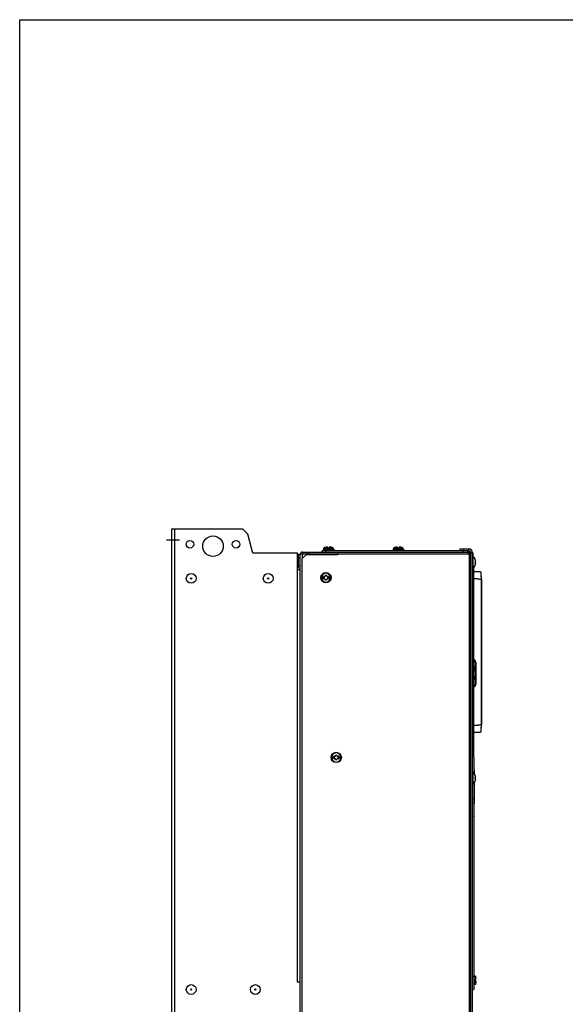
# Model space of a CAD drawing. Header units: millimetres. Extents: x 0 to 1700, y 0 to 1200.
# Tile 11 of 44: x 0 to 425, y 433 to 1200. Entities that reach past the tile are written whole.
import ezdxf

# ---------------------------------------------------------------- set-up
doc = ezdxf.new("R2010")
doc.units = ezdxf.units.MM
doc.header["$LTSCALE"] = 93.5
doc.linetypes.add('CENTER', pattern=[0.6, 0.375, -0.075, 0.075, -0.075])
doc.layers.get('0').update_dxf_attribs({"linetype": 'CONTINUOUS'})
doc.layers.add('002_AXIS', color=7, linetype='CONTINUOUS')
doc.layers.add('00_COMPONENTS', color=7, linetype='CONTINUOUS')

msp = doc.modelspace()

# ---------------------------------------------------------------- linework, layer by layer
at = {"color": 7, "linetype": 'CONTINUOUS'}
for p, q in [((0, 0), (0, 1200)), ((0, 1200), (1700, 1200)), ((353.01, 713.93), (352.78, 713.93)), ((353.01, 713.93), (353.01, 697.93)), ((353.01, 697.93), (352.78, 697.93)), ((353.98, 615.93), (353.78, 615.93)), ((353.98, 615.93), (353.98, 613.13)), ((353.98, 605.67), (353.98, 589.93)), ((353.98, 589.93), (353.78, 589.93))]:
    msp.add_line(p, q, dxfattribs=at)
at = {"color": 9, "linetype": 'CONTINUOUS'}
for p, q in [((353.01, 712.93), (352.78, 712.93)), ((353.01, 698.93), (352.78, 698.93)), ((353.98, 592.93), (353.78, 592.93))]:
    msp.add_line(p, q, dxfattribs=at)
at = {"layer": '002_AXIS', "color": 7, "linetype": 'CENTER'}
msp.add_line((114.45, 795.03), (124.54, 795.03), dxfattribs=at)
at = {"layer": '00_COMPONENTS', "color": 3, "linetype": 'CONTINUOUS'}
for p, q in [((118.58, 383.53), (118.58, 803.53)), ((118.58, 803.53), (173.58, 803.53)), ((173.58, 803.53), (177.68, 799.43)), ((181.67, 784.53), (177.68, 799.43)), ((216.28, 784.53), (181.67, 784.53)), ((216.28, 771.93), (216.28, 784.53)), ((218.58, 400.43), (218.58, 783.63)), ((220.08, 780.43), (223.08, 783.43)), ((220.38, 785.43), (350.28, 785.43)), ((247.58, 783.93), (220.38, 783.93)), ((247.58, 783.43), (223.08, 783.43)), ((225.58, 783.93), (225.58, 785.43)), ((247.58, 785.43), (247.58, 783.43)), ((349.78, 786.43), (344.78, 786.43)), ((349.78, 783.69), (349.78, 784.13)), ((351.28, 399.13), (351.28, 784.93)), ((220.08, 403.63), (220.08, 780.43)), ((216.28, 771.93), (218.58, 771.93)), ((353.78, 625.93), (352.78, 625.93)), ((353.78, 625.93), (353.78, 613.43)), ((353.78, 605.43), (353.78, 444.93)), ((353.78, 592.93), (352.78, 592.93)), ((218.58, 450.53), (216.28, 450.53))]:
    msp.add_line(p, q, dxfattribs=at)
at = {"layer": '00_COMPONENTS', "color": 9, "linetype": 'CONTINUOUS'}
for p, q in [((120.88, 383.53), (120.88, 803.53)), ((216.58, 775.63), (216.58, 782.23)), ((220.38, 780.73), (220.38, 783.93)), ((236.58, 787.64), (244.58, 787.64)), ((237.03, 788.48), (239.98, 788.48)), ((239.47, 789.23), (239.47, 789.29)), ((244.12, 788.48), (241.18, 788.48)), ((241.69, 789.23), (241.69, 789.29)), ((247.58, 784.13), (349.48, 784.13)), ((290.88, 787.64), (298.88, 787.64)), ((291.33, 788.48), (294.28, 788.48)), ((293.77, 789.23), (293.77, 789.29)), ((298.42, 788.48), (295.48, 788.48)), ((295.99, 789.23), (295.99, 789.29)), ((349.62, 784.8), (349.62, 784.28)), ((349.78, 786.43), (349.78, 787.93)), ((349.78, 784.13), (350.24, 784.13)), ((349.98, 783.63), (349.98, 400.43)), ((350.65, 783.77), (350.13, 783.77)), ((351.28, 784.93), (352.78, 784.93)), ((216.28, 450.53), (216.28, 771.93)), ((353.25, 745.93), (353.25, 772.73)), ((353.72, 764.72), (352.78, 764.72)), ((359.34, 764.15), (359.34, 651.12)), ((353.28, 738.68), (352.78, 738.68)), ((353.28, 721.18), (352.78, 721.18)), ((353.25, 627.13), (353.25, 713.93)), ((352.78, 636.22), (353.72, 636.22)), ((353.78, 579.63), (352.78, 579.63)), ((352.78, 454.93), (353.78, 454.93))]:
    msp.add_line(p, q, dxfattribs=at)
at = {"layer": '00_COMPONENTS', "color": 7, "linetype": 'CONTINUOUS'}
for p, q in [((216.28, 782.23), (216.58, 782.23)), ((217.08, 773.73), (217.08, 783.93)), ((217.08, 783.93), (218.58, 783.93)), ((220.38, 785.43), (220.38, 783.93)), ((223.58, 783.93), (223.58, 785.43)), ((235.58, 785.43), (235.58, 786.43)), ((344.78, 786.43), (235.58, 786.43)), ((236.58, 787.64), (236.58, 786.43)), ((238.88, 789.29), (238.58, 789.21)), ((238.88, 789.29), (238.58, 789.21)), ((238.58, 789.21), (238.58, 789.21)), ((238.58, 785.43), (238.58, 786.43)), ((239.56, 789.37), (239.56, 789.21)), ((239.98, 788.43), (239.98, 789.29)), ((241.18, 788.43), (239.98, 788.43)), ((241.18, 789.29), (241.18, 788.43)), ((241.6, 789.37), (241.6, 789.21)), ((242.58, 789.21), (242.28, 789.29)), ((244.58, 787.64), (244.58, 786.43)), ((290.88, 787.64), (290.88, 786.43)), ((293.18, 789.29), (292.88, 789.21)), ((293.18, 789.29), (292.88, 789.21)), ((292.88, 789.21), (292.88, 789.21)), ((293.86, 789.37), (293.86, 789.21)), ((294.28, 788.43), (294.28, 789.29)), ((295.48, 788.43), (294.28, 788.43)), ((295.48, 789.29), (295.48, 788.43)), ((295.9, 789.37), (295.9, 789.21)), ((296.88, 789.21), (296.58, 789.29)), ((298.88, 787.64), (298.88, 786.43)), ((342.78, 787.93), (342.78, 786.43)), ((342.78, 787.93), (349.78, 787.93)), ((345.48, 786.43), (345.48, 785.43)), ((345.78, 787.93), (345.78, 786.43)), ((348.48, 786.43), (348.48, 785.43)), ((350.28, 785.43), (350.28, 784.43)), ((351.28, 784.43), (350.28, 784.43)), ((352.78, 399.13), (352.78, 784.93)), ((352.78, 784.93), (352.98, 784.93)), ((352.78, 782.13), (353.07, 782.13)), ((352.98, 784.93), (352.98, 782.13)), ((352.98, 783.43), (353.08, 783.43)), ((353.07, 782.13), (353.07, 772.73)), ((353.08, 783.43), (353.08, 782.12)), ((216.28, 775.63), (216.58, 775.63)), ((217.08, 780.93), (218.58, 780.93)), ((218.58, 774.43), (217.08, 774.43)), ((354.03, 781.13), (354.03, 781.09)), ((355.24, 777.93), (354.87, 777.93)), ((355.24, 776.93), (354.87, 776.93)), ((216.78, 773.43), (216.28, 773.43)), ((352.78, 772.73), (353.07, 772.73)), ((352.78, 766.93), (352.98, 766.93)), ((352.98, 772.73), (352.98, 766.93)), ((352.98, 768.43), (353.08, 768.43)), ((353.08, 772.74), (353.08, 768.43)), ((353.72, 626.72), (353.72, 773.32)), ((359, 769.95), (353.72, 770.14)), ((354.03, 773.76), (354.03, 773.73)), ((235.02, 766.13), (236.94, 766.13)), ((236.94, 764.93), (235.02, 764.93)), ((236.96, 766.12), (236.94, 766.13)), ((236.94, 764.93), (236.96, 764.94)), ((240.22, 766.13), (240.2, 766.12)), ((240.2, 764.94), (240.22, 764.93)), ((240.22, 766.13), (242.14, 766.13)), ((242.14, 764.93), (240.22, 764.93)), ((359.64, 764.14), (359.64, 651.13)), ((353.28, 745.93), (352.78, 745.93)), ((353.28, 713.93), (353.28, 745.93)), ((353.28, 713.93), (353.01, 713.93)), ((354.22, 701.64), (354.22, 700.98)), ((354.72, 699.47), (354.72, 682.61)), ((355.22, 699.03), (354.72, 699.04)), ((355.22, 699.46), (355.22, 682.61)), ((355.22, 683.05), (354.72, 683.04)), ((354.22, 681.1), (354.22, 680.44)), ((353.72, 645.14), (359, 645.32)), ((243.02, 626.13), (244.94, 626.13)), ((244.94, 624.93), (243.02, 624.93)), ((244.96, 626.12), (244.94, 626.13)), ((244.94, 624.93), (244.96, 624.94)), ((248.22, 626.13), (248.2, 626.12)), ((248.2, 624.94), (248.22, 624.93)), ((248.22, 626.13), (250.14, 626.13)), ((250.14, 624.93), (248.22, 624.93)), ((353.25, 627.13), (352.78, 627.1)), ((353.22, 626.22), (352.78, 626.22)), ((352.78, 614.13), (353.07, 614.13)), ((353.07, 614.13), (353.07, 604.73)), ((354.03, 613.13), (354.03, 613.09)), ((354.03, 605.76), (354.03, 605.73)), ((355.24, 609.93), (354.87, 609.93)), ((355.24, 608.93), (354.87, 608.93)), ((352.78, 604.73), (353.07, 604.73)), ((353.78, 589.63), (352.78, 589.63)), ((354.98, 455.13), (353.78, 455.13)), ((354.28, 452.43), (355.27, 452.43)), ((354.28, 452.43), (354.28, 451.43)), ((355.27, 452.43), (354.98, 455.13)), ((354.98, 455.13), (354.98, 452.43)), ((352.78, 444.93), (353.78, 444.93)), ((354.98, 448.73), (353.78, 448.73)), ((355.27, 451.43), (354.28, 451.43)), ((354.98, 448.73), (354.98, 451.43)), ((355.27, 451.43), (354.98, 448.73))]:
    msp.add_line(p, q, dxfattribs=at)
for points in [[(359.64, 764.14), (359.63, 764.43), (359.62, 765.4), (359.6, 766.29), (359.57, 767.09), (359.54, 767.78), (359.5, 768.36), (359.48, 768.61), (359.44, 769.02), (359.4, 769.33), (359.36, 769.56), (359.3, 769.73), (359.16, 769.9), (359, 769.95)], [(359, 645.32), (359.16, 645.38), (359.3, 645.55), (359.36, 645.72), (359.4, 645.94), (359.44, 646.26), (359.48, 646.67), (359.5, 646.92), (359.54, 647.5), (359.57, 648.2), (359.6, 649), (359.62, 649.89), (359.63, 650.87), (359.64, 651.13)]]:
    msp.add_lwpolyline(points, dxfattribs=at)
at = {"layer": '00_COMPONENTS', "color": 3, "linetype": 'CONTINUOUS'}
for centre, radius in [((150.58, 790.03), 8), ((132.58, 791.53), 3), ((168.58, 791.53), 3)]:
    msp.add_circle(centre, radius, dxfattribs=at)
at = {"layer": '00_COMPONENTS', "color": 7, "linetype": 'CONTINUOUS'}
for centre, radius in [((133.58, 764.93), 3.8), ((193.58, 764.93), 3.8), ((238.58, 765.53), 4), ((133.58, 764.93), 0.5), ((193.58, 764.93), 0.5), ((246.58, 625.53), 4), ((133.58, 444.83), 3.8), ((133.58, 444.83), 0.5), ((183.58, 444.83), 3.8), ((183.58, 444.83), 0.5)]:
    msp.add_circle(centre, radius, dxfattribs=at)
for centre, radius, start, end in [((216.58, 782.73), 0.5, 270, 360), ((237.58, 787.64), 1, 123.05573, 180), ((240.58, 783.03), 6.5, 107.92021, 123.05573), ((240.58, 783.03), 6.5, 56.94427, 72.07979), ((243.58, 787.64), 1, 0, 56.94427), ((291.88, 787.64), 1, 123.05573, 180), ((294.88, 783.03), 6.5, 107.92021, 123.05573), ((294.88, 783.03), 6.5, 56.94427, 72.07979), ((297.88, 787.64), 1, 0, 56.94427), ((348.48, 784.13), 2.3, 6.78668, 90), ((349.78, 784.93), 3, 0, 90), ((349.18, 777.43), 6.1, 37.337, 50.39807), ((216.58, 775.13), 0.5, 0, 90), ((349.18, 777.43), 6.08, 4.71756, 37.08266), ((349.18, 777.43), 6.08, 322.91734, 355.28244), ((348.1, 777.43), 6.79, 355.77402, 4.22598), ((216.78, 773.73), 0.3, 270, 360), ((237.6, 767.23), 0.681, 240, 360), ((238.58, 767.23), 0.3, 0, 180), ((239.56, 767.23), 0.681, 180, 300), ((349.18, 777.43), 6.1, 309.60193, 322.663), ((353.22, 773.31), 0.5, 0.78344, 4.79119), ((238.58, 765.53), 3.61, 170.44028, 189.55972), ((237.11, 766.38), 0.3, 60, 236.44269), ((237.11, 764.68), 0.3, 123.55731, 300), ((236.62, 765.53), 0.681, 300, 60), ((237.6, 763.83), 0.681, 0, 120), ((238.58, 763.83), 0.3, 180, 360), ((239.56, 763.83), 0.681, 60, 180), ((240.54, 765.53), 0.681, 120, 240), ((240.05, 766.38), 0.3, 303.55731, 120), ((240.05, 764.68), 0.3, 240, 56.44269), ((238.58, 765.53), 3.61, 350.44028, 9.55972), ((350.31, 705.82), 59.28, 86.49704, 86.6854), ((352.02, 699.47), 2.7, 0, 52.61224), ((352.22, 699.46), 3, 0, 59.39734), ((352.22, 701.64), 2, 0, 0.81642), ((352.02, 682.61), 2.7, 307.38743, 360), ((352.22, 682.61), 3, 300.60286, 360), ((352.22, 680.44), 2, 359.18437, 360), ((246.58, 625.53), 3.61, 170.44028, 189.55972), ((245.11, 626.38), 0.3, 60, 236.44269), ((245.11, 624.68), 0.3, 123.55731, 300), ((244.62, 625.53), 0.681, 300, 60), ((245.6, 627.23), 0.681, 240, 360), ((245.6, 623.83), 0.681, 0, 120), ((246.58, 627.23), 0.3, 0, 180), ((246.58, 623.83), 0.3, 180, 360), ((247.56, 627.23), 0.681, 180, 300), ((247.56, 623.83), 0.681, 60, 180), ((248.54, 625.53), 0.681, 120, 240), ((248.05, 626.38), 0.3, 303.55731, 120), ((248.05, 624.68), 0.3, 240, 56.44269), ((246.58, 625.53), 3.61, 350.44028, 9.55972), ((353.22, 626.72), 0.5, 270, 360), ((353.22, 627.63), 0.5, 273, 360), ((349.18, 609.43), 6.1, 37.337, 50.39807), ((349.18, 609.43), 6.1, 309.60193, 322.663), ((349.18, 609.43), 6.08, 4.71756, 37.08266), ((349.18, 609.43), 6.08, 322.91734, 355.28244), ((348.1, 609.43), 6.79, 355.77402, 4.22598)]:
    msp.add_arc(centre, radius, start, end, dxfattribs=at)
at = {"layer": '00_COMPONENTS', "color": 3, "linetype": 'CONTINUOUS'}
for centre, radius, start, end in [((220.38, 783.63), 1.8, 90, 180), ((238.47, 612.85), 172.04, 96.03674, 96.15439), ((349.98, 784.13), 0.5, 180, 270), ((348.48, 784.13), 1.3, 0, 9.38128), ((349.78, 784.93), 1.5, 0, 90), ((216.78, 773.73), 1.8, 270, 360)]:
    msp.add_arc(centre, radius, start, end, dxfattribs=at)
at = {"layer": '00_COMPONENTS', "color": 9, "linetype": 'CONTINUOUS'}
for centre, start, end in [((238.58, 765.53), 9.7431, 170.2569), ((238.58, 765.53), 189.7431, 350.2569), ((246.58, 625.53), 9.7431, 170.2569), ((246.58, 625.53), 189.7431, 350.2569)]:
    msp.add_arc(centre, 3.55, start, end, dxfattribs=at)
at = {"layer": '00_COMPONENTS', "color": 3, "linetype": 'CONTINUOUS'}
for points, knots in [([(220.03, 783.89), (219.84, 783.87), (219.5, 783.83), (219.02, 783.77), (218.77, 783.71), (218.58, 783.67), (218.58, 783.63)], [0, 0, 0, 0, 0.389694, 0.707052, 0.916365, 1, 1, 1, 1]), ([(349.62, 784.8), (349.6, 784.75), (349.5, 784.54), (349.48, 784.3), (349.48, 784.13)], [0, 0, 0, 0, 0.236963, 1, 1, 1, 1]), ([(349.62, 784.8), (349.72, 784.96), (349.88, 785.23), (350.17, 785.43), (350.29, 785.43)], [0, 0, 0, 0, 0.603309, 1, 1, 1, 1]), ([(349.98, 783.63), (350.04, 783.63), (350.27, 783.64), (350.5, 783.69), (350.65, 783.77)], [0, 0, 0, 0, 0.262073, 1, 1, 1, 1]), ([(351.28, 784.44), (351.28, 784.32), (351.08, 784.03), (350.81, 783.87), (350.65, 783.77)], [0, 0, 0, 0, 0.396691, 1, 1, 1, 1])]:
    msp.add_open_spline(points, degree=3, knots=knots, dxfattribs=at)
at = {"layer": '00_COMPONENTS', "color": 7, "linetype": 'CONTINUOUS'}
for points, knots in [([(239.14, 789.36), (239.12, 789.35), (239.03, 789.33), (238.94, 789.31), (238.88, 789.29)], [0, 0, 0, 0, 0.241391, 1, 1, 1, 1]), ([(239.33, 789.39), (239.31, 789.39), (239.25, 789.38), (239.19, 789.37), (239.14, 789.36)], [0, 0, 0, 0, 0.23013, 1, 1, 1, 1]), ([(239.47, 789.4), (239.46, 789.4), (239.41, 789.4), (239.37, 789.39), (239.33, 789.39)], [0, 0, 0, 0, 0.212545, 1, 1, 1, 1]), ([(239.43, 789.25), (239.43, 789.26), (239.44, 789.28), (239.46, 789.29), (239.47, 789.29)], [0, 0, 0, 0, 0.378503, 1, 1, 1, 1]), ([(239.56, 789.21), (239.54, 789.21), (239.51, 789.22), (239.46, 789.22), (239.43, 789.24), (239.43, 789.25)], [0, 0, 0, 0, 0.388978, 0.687219, 1, 1, 1, 1]), ([(239.49, 789.4), (239.49, 789.4), (239.48, 789.4), (239.47, 789.4), (239.47, 789.4)], [0, 0, 0, 0, 0.234218, 1, 1, 1, 1]), ([(239.47, 789.29), (239.49, 789.31), (239.52, 789.33), (239.55, 789.35), (239.56, 789.37), (239.56, 789.37)], [0, 0, 0, 0, 0.657935, 0.864825, 1, 1, 1, 1]), ([(239.54, 789.39), (239.54, 789.39), (239.53, 789.4), (239.51, 789.4), (239.49, 789.4)], [0, 0, 0, 0, 0.193648, 1, 1, 1, 1]), ([(239.56, 789.37), (239.56, 789.38), (239.56, 789.38), (239.55, 789.39), (239.54, 789.39)], [0, 0, 0, 0, 0.436579, 1, 1, 1, 1]), ([(239.98, 789.29), (239.95, 789.28), (239.89, 789.25), (239.79, 789.23), (239.67, 789.22), (239.6, 789.21), (239.56, 789.21)], [0, 0, 0, 0, 0.203508, 0.462609, 0.74241, 1, 1, 1, 1]), ([(241.6, 789.21), (241.56, 789.21), (241.48, 789.22), (241.37, 789.23), (241.27, 789.25), (241.2, 789.28), (241.18, 789.29)], [0, 0, 0, 0, 0.25759, 0.537391, 0.796492, 1, 1, 1, 1]), ([(241.61, 789.39), (241.61, 789.39), (241.6, 789.38), (241.6, 789.38), (241.6, 789.37)], [0, 0, 0, 0, 0.563423, 1, 1, 1, 1]), ([(241.6, 789.37), (241.6, 789.37), (241.6, 789.35), (241.63, 789.33), (241.66, 789.31), (241.69, 789.29)], [0, 0, 0, 0, 0.13517, 0.34206, 1, 1, 1, 1]), ([(241.73, 789.25), (241.73, 789.24), (241.69, 789.22), (241.65, 789.22), (241.62, 789.21), (241.6, 789.21)], [0, 0, 0, 0, 0.312781, 0.611022, 1, 1, 1, 1]), ([(241.66, 789.4), (241.66, 789.4), (241.64, 789.4), (241.62, 789.39), (241.61, 789.39)], [0, 0, 0, 0, 0.308395, 1, 1, 1, 1]), ([(241.69, 789.4), (241.69, 789.4), (241.68, 789.4), (241.67, 789.4), (241.66, 789.4)], [0, 0, 0, 0, 0.265752, 1, 1, 1, 1]), ([(241.83, 789.39), (241.81, 789.39), (241.77, 789.4), (241.72, 789.4), (241.69, 789.4)], [0, 0, 0, 0, 0.28599, 1, 1, 1, 1]), ([(241.69, 789.29), (241.7, 789.29), (241.72, 789.28), (241.73, 789.26), (241.73, 789.25)], [0, 0, 0, 0, 0.621497, 1, 1, 1, 1]), ([(242.01, 789.36), (242, 789.36), (241.94, 789.37), (241.87, 789.38), (241.83, 789.39)], [0, 0, 0, 0, 0.268139, 1, 1, 1, 1]), ([(242.28, 789.29), (242.26, 789.3), (242.17, 789.32), (242.08, 789.34), (242.01, 789.36)], [0, 0, 0, 0, 0.255951, 1, 1, 1, 1]), ([(293.44, 789.36), (293.42, 789.35), (293.33, 789.33), (293.24, 789.31), (293.18, 789.29)], [0, 0, 0, 0, 0.241391, 1, 1, 1, 1]), ([(293.63, 789.39), (293.61, 789.39), (293.55, 789.38), (293.49, 789.37), (293.44, 789.36)], [0, 0, 0, 0, 0.23013, 1, 1, 1, 1]), ([(293.77, 789.4), (293.76, 789.4), (293.71, 789.4), (293.67, 789.39), (293.63, 789.39)], [0, 0, 0, 0, 0.212545, 1, 1, 1, 1]), ([(293.73, 789.25), (293.73, 789.26), (293.74, 789.28), (293.76, 789.29), (293.77, 789.29)], [0, 0, 0, 0, 0.378503, 1, 1, 1, 1]), ([(293.86, 789.21), (293.84, 789.21), (293.81, 789.22), (293.76, 789.22), (293.73, 789.24), (293.73, 789.25)], [0, 0, 0, 0, 0.388978, 0.687219, 1, 1, 1, 1]), ([(293.79, 789.4), (293.79, 789.4), (293.78, 789.4), (293.77, 789.4), (293.77, 789.4)], [0, 0, 0, 0, 0.234218, 1, 1, 1, 1]), ([(293.77, 789.29), (293.79, 789.31), (293.82, 789.33), (293.85, 789.35), (293.86, 789.37), (293.86, 789.37)], [0, 0, 0, 0, 0.657935, 0.864825, 1, 1, 1, 1]), ([(293.84, 789.39), (293.84, 789.39), (293.83, 789.4), (293.81, 789.4), (293.79, 789.4)], [0, 0, 0, 0, 0.193648, 1, 1, 1, 1]), ([(293.86, 789.37), (293.86, 789.38), (293.86, 789.38), (293.85, 789.39), (293.84, 789.39)], [0, 0, 0, 0, 0.436579, 1, 1, 1, 1]), ([(294.28, 789.29), (294.25, 789.28), (294.19, 789.25), (294.09, 789.23), (293.97, 789.22), (293.9, 789.21), (293.86, 789.21)], [0, 0, 0, 0, 0.203508, 0.462609, 0.74241, 1, 1, 1, 1]), ([(295.9, 789.21), (295.86, 789.21), (295.78, 789.22), (295.67, 789.23), (295.57, 789.25), (295.5, 789.28), (295.48, 789.29)], [0, 0, 0, 0, 0.25759, 0.537391, 0.796492, 1, 1, 1, 1]), ([(295.91, 789.39), (295.91, 789.39), (295.9, 789.38), (295.9, 789.38), (295.9, 789.37)], [0, 0, 0, 0, 0.563423, 1, 1, 1, 1]), ([(295.9, 789.37), (295.9, 789.37), (295.9, 789.35), (295.93, 789.33), (295.96, 789.31), (295.99, 789.29)], [0, 0, 0, 0, 0.13517, 0.34206, 1, 1, 1, 1]), ([(296.03, 789.25), (296.03, 789.24), (295.99, 789.22), (295.95, 789.22), (295.92, 789.21), (295.9, 789.21)], [0, 0, 0, 0, 0.312781, 0.611022, 1, 1, 1, 1]), ([(295.96, 789.4), (295.96, 789.4), (295.94, 789.4), (295.92, 789.39), (295.91, 789.39)], [0, 0, 0, 0, 0.308395, 1, 1, 1, 1]), ([(295.99, 789.4), (295.99, 789.4), (295.98, 789.4), (295.97, 789.4), (295.96, 789.4)], [0, 0, 0, 0, 0.265752, 1, 1, 1, 1]), ([(296.13, 789.39), (296.11, 789.39), (296.07, 789.4), (296.02, 789.4), (295.99, 789.4)], [0, 0, 0, 0, 0.28599, 1, 1, 1, 1]), ([(295.99, 789.29), (296, 789.29), (296.02, 789.28), (296.03, 789.26), (296.03, 789.25)], [0, 0, 0, 0, 0.621497, 1, 1, 1, 1]), ([(296.31, 789.36), (296.3, 789.36), (296.24, 789.37), (296.17, 789.38), (296.13, 789.39)], [0, 0, 0, 0, 0.268139, 1, 1, 1, 1]), ([(296.58, 789.29), (296.56, 789.3), (296.47, 789.32), (296.38, 789.34), (296.31, 789.36)], [0, 0, 0, 0, 0.255951, 1, 1, 1, 1]), ([(349.62, 784.28), (349.57, 784.26), (349.5, 784.22), (349.48, 784.15), (349.48, 784.13)], [0, 0, 0, 0, 0.743401, 1, 1, 1, 1]), ([(349.62, 784.28), (349.68, 784.3), (349.89, 784.38), (350.11, 784.43), (350.28, 784.43)], [0, 0, 0, 0, 0.259227, 1, 1, 1, 1]), ([(349.98, 783.63), (350, 783.63), (350.07, 783.65), (350.11, 783.72), (350.13, 783.77)], [0, 0, 0, 0, 0.256591, 1, 1, 1, 1]), ([(350.28, 784.43), (350.28, 784.37), (350.26, 784.15), (350.2, 783.93), (350.13, 783.77)], [0, 0, 0, 0, 0.243526, 1, 1, 1, 1]), ([(353.93, 764.99), (354.39, 764.96), (355.3, 764.89), (356.67, 764.75), (357.8, 764.59), (358.69, 764.39), (359.13, 764.25), (359.34, 764.15)], [0, 0, 0, 0, 0.250034, 0.500079, 0.75011, 0.87513, 1, 1, 1, 1]), ([(359.34, 764.15), (359.38, 764.15), (359.45, 764.15), (359.53, 764.15), (359.58, 764.15), (359.61, 764.15), (359.62, 764.14), (359.64, 764.15), (359.64, 764.14)], [0, 0, 0, 0, 0.382464, 0.707363, 0.831317, 0.923275, 0.979969, 1, 1, 1, 1]), ([(354.72, 691.04), (354.72, 690.59), (354.65, 688.81), (354.27, 687.03), (353.79, 685.78)], [0, 0, 0, 0, 0.250534, 1, 1, 1, 1]), ([(353.8, 696.27), (353.96, 695.86), (354.5, 694.16), (354.72, 692.37), (354.72, 691.04)], [0, 0, 0, 0, 0.250467, 1, 1, 1, 1]), ([(359.34, 651.12), (359.13, 651.02), (358.67, 650.88), (357.97, 650.73), (357.27, 650.61), (356.33, 650.49), (355.15, 650.37), (354.2, 650.3), (353.72, 650.28)], [0, 0, 0, 0, 0.12486, 0.249877, 0.374906, 0.499936, 0.749975, 1, 1, 1, 1]), ([(359.34, 651.12), (359.38, 651.12), (359.45, 651.12), (359.53, 651.13), (359.58, 651.13), (359.61, 651.13), (359.62, 651.13), (359.64, 651.13), (359.64, 651.13)], [0, 0, 0, 0, 0.382412, 0.707309, 0.83133, 0.923335, 0.980007, 1, 1, 1, 1])]:
    msp.add_open_spline(points, degree=3, knots=knots, dxfattribs=at)
at = {"layer": '00_COMPONENTS', "color": 9, "linetype": 'CONTINUOUS'}
for points, knots in [([(359, 769.95), (359.01, 769.95), (359.04, 769.91), (359.06, 769.83), (359.1, 769.69), (359.14, 769.4), (359.19, 768.92), (359.24, 768.22), (359.28, 767.35), (359.32, 766.36), (359.34, 765.28), (359.35, 764.53), (359.35, 764.15)], [0, 0, 0, 0, 0.007189, 0.022396, 0.046488, 0.079439, 0.170923, 0.293844, 0.443919, 0.615805, 0.803433, 1, 1, 1, 1]), ([(359.35, 651.13), (359.35, 650.74), (359.34, 650), (359.32, 648.91), (359.28, 647.92), (359.24, 647.06), (359.19, 646.35), (359.14, 645.87), (359.1, 645.59), (359.06, 645.45), (359.04, 645.37), (359.01, 645.32), (359, 645.32)], [0, 0, 0, 0, 0.196567, 0.384195, 0.556081, 0.706156, 0.829077, 0.920561, 0.953512, 0.977603, 0.992811, 1, 1, 1, 1])]:
    msp.add_open_spline(points, degree=3, knots=knots, dxfattribs=at)

doc.saveas('drawing.dxf')
